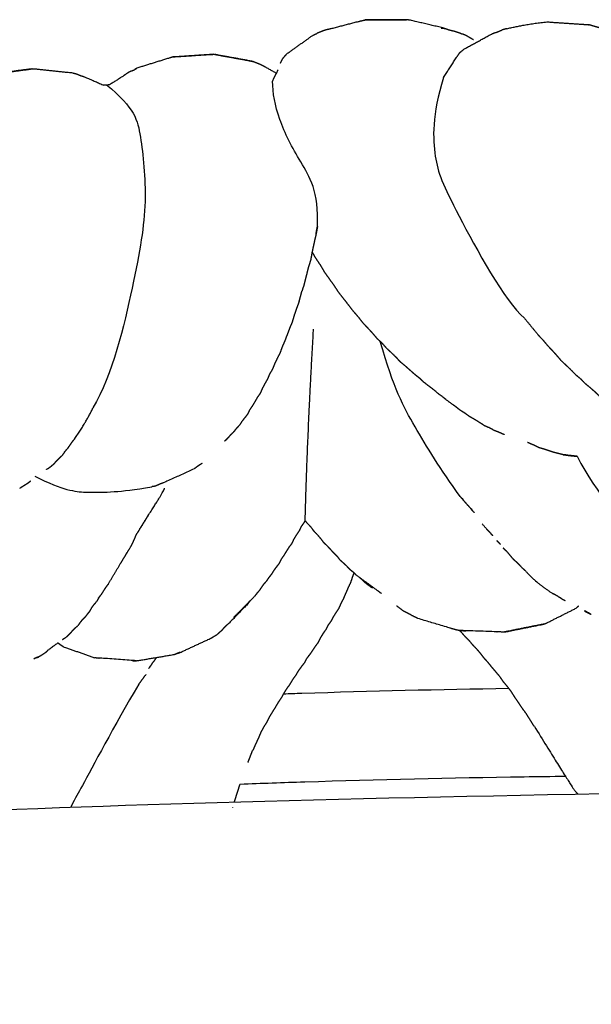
# Model space of a CAD drawing. Header units: millimetres. Extents: x 1225 to 3243, y -459 to 536.
# Tile 13 of 26: x 2103 to 2205, y 357 to 534. Entities that reach past the tile are written whole.
import ezdxf

# ---------------------------------------------------------------- set-up
doc = ezdxf.new("R2010")
doc.units = ezdxf.units.MM
doc.header["$MEASUREMENT"] = 0
doc.layers.add('Swipe - Sofa 2 seater', color=18, linetype='Continuous', true_color=0x000000)

msp = doc.modelspace()

# ---------------------------------------------------------------- linework, layer by layer
at = {"layer": 'Swipe - Sofa 2 seater', "color": 18, "lineweight": -3, "true_color": 0x000000}
for points, degree, knots in [([(2172.19, 534.4), (2168.87, 534.39), (2165.55, 534.37), (2165.13, 534.36), (2164.72, 534.35), (2168.08, 534.36), (2171.44, 534.36), (2171.82, 534.38), (2172.19, 534.4)], 2, [0, 0, 0, 1, 1, 2, 2, 3, 3, 4, 4, 4]), ([(2178.39, 532.9), (2178.76, 532.86), (2179.14, 532.82), (2176.06, 533.55), (2172.98, 534.28), (2172.58, 534.34), (2172.19, 534.4)], 2, [0, 0, 0, 1, 1, 2, 2, 3, 3, 3]), ([(2163.48, 534.03), (2161.05, 533.4), (2158.63, 532.77), (2158.19, 532.67), (2157.75, 532.58), (2157.33, 532.43), (2156.91, 532.28)], 2, [3.203732, 3.203732, 3.203732, 4, 4, 5, 5, 6, 6, 6]), ([(2163.48, 534.03), (2163.7, 534.11), (2163.92, 534.18), (2164.32, 534.27), (2164.72, 534.35)], 2, [1.431898, 1.431898, 1.431898, 2, 2, 3, 3, 3]), ([(2197.41, 534.01), (2200.7, 533.79), (2204, 533.57), (2204.43, 533.54), (2204.86, 533.5)], 2, [1, 1, 1, 2, 2, 3, 3, 3]), ([(2208.16, 532.53), (2207.82, 532.66), (2207.47, 532.79), (2207.02, 532.9), (2206.56, 533.01), (2206.13, 533.14), (2205.7, 533.27), (2205.28, 533.39), (2204.86, 533.5)], 2, [0.222201, 0.222201, 0.222201, 1, 1, 2, 2, 3, 3, 4, 4, 4]), ([(2150.69, 528.29), (2152.98, 529.91), (2155.26, 531.53), (2155.67, 531.74), (2156.08, 531.94)], 2, [2, 2, 2, 3, 3, 4, 4, 4]), ([(2179.85, 532.57), (2180.23, 532.48), (2180.62, 532.39), (2181.01, 532.27), (2181.39, 532.16)], 2, [3.002367, 3.002367, 3.002367, 4, 4, 5, 5, 5]), ([(2181.77, 528.49), (2182.15, 528.81), (2182.54, 529.13), (2185.05, 530.5), (2187.56, 531.88), (2188.01, 532.04), (2188.46, 532.19)], 2, [0, 0, 0, 1, 1, 2, 2, 3, 3, 3]), ([(2184.21, 530.77), (2184, 530.9), (2183.78, 531.02), (2183.38, 531.26), (2182.98, 531.5), (2182.57, 531.68), (2182.15, 531.86)], 2, [7.472694, 7.472694, 7.472694, 8, 8, 9, 9, 10, 10, 10]), ([(2130.27, 527.72), (2129.99, 527.64), (2129.72, 527.56), (2126.72, 526.63), (2123.73, 525.69)], 2, [-1, -1, -1, 0, 0, 1, 1, 1]), ([(2137.57, 528.18), (2137.26, 528.17), (2136.95, 528.16), (2133.61, 527.94), (2130.27, 527.72), (2130.54, 527.73), (2130.81, 527.73), (2134.19, 527.95), (2137.57, 528.18)], 2, [0, 0, 0, 1, 1, 2, 2, 3, 3, 4, 4, 4]), ([(2138.19, 528.06), (2141.4, 527.48), (2144.62, 526.89), (2144.27, 526.96), (2143.92, 527.03), (2140.74, 527.61), (2137.57, 528.18), (2137.88, 528.12), (2138.19, 528.06)], 2, [0, 0, 0, 1, 1, 2, 2, 3, 3, 4, 4, 4]), ([(2149.51, 526.56), (2149.75, 527.02), (2149.99, 527.49), (2150.34, 527.89), (2150.69, 528.29)], 2, [0, 0, 0, 1, 1, 2, 2, 2]), ([(2178.84, 524.01), (2179.98, 525.79), (2181.13, 527.57), (2181.45, 528.03), (2181.77, 528.49)], 2, [1, 1, 1, 2, 2, 3, 3, 3]), ([(2098.29, 524.68), (2101.58, 525.13), (2104.88, 525.57), (2104.54, 525.52), (2104.2, 525.47), (2100.93, 525.02), (2097.65, 524.57), (2097.97, 524.62), (2098.29, 524.68)], 2, [0, 0, 0, 1, 1, 2, 2, 3, 3, 4, 4, 4]), ([(2104.88, 525.57), (2105.22, 525.57), (2105.56, 525.56), (2108.85, 525.21), (2112.14, 524.86)], 2, [1, 1, 1, 2, 2, 3, 3, 3]), ([(2123.35, 525.44), (2123.54, 525.57), (2123.73, 525.69), (2123.51, 525.55), (2123.28, 525.41)], 2, [1.914656, 1.914656, 1.914656, 2, 2, 2.998523, 2.998523, 2.998523]), ([(2144.62, 526.89), (2144.96, 526.77), (2145.3, 526.64), (2145.64, 526.5), (2145.98, 526.35), (2146.33, 526.17), (2146.67, 525.99), (2147.73, 525.38), (2148.8, 524.78)], 2, [4, 4, 4, 5, 5, 6, 6, 7, 7, 7.416821, 7.416821, 7.416821]), ([(2112.14, 524.86), (2112.51, 524.76), (2112.88, 524.66), (2113.22, 524.52), (2113.56, 524.37), (2113.93, 524.25), (2114.31, 524.12), (2116.06, 523.37), (2117.81, 522.61)], 2, [2, 2, 2, 3, 3, 4, 4, 5, 5, 5.635275, 5.635275, 5.635275]), ([(2122.75, 525.19), (2122.49, 525.06), (2122.23, 524.93), (2121.98, 524.76), (2121.73, 524.6), (2121.45, 524.4), (2121.17, 524.2), (2120.01, 523.47), (2118.85, 522.74)], 2, [1, 1, 1, 2, 2, 3, 3, 4, 4, 4.523833, 4.523833, 4.523833]), ([(2122.75, 525.19), (2123.01, 525.3), (2123.28, 525.41), (2123.32, 525.43), (2123.35, 525.44)], 2, [0, 0, 0, 1, 1, 1.013001, 1.013001, 1.013001]), ([(2156.17, 497.22), (2156.06, 496.6), (2155.95, 495.99), (2155.76, 495.16), (2155.57, 494.33), (2155.4, 493.55), (2155.23, 492.77), (2155.09, 492), (2154.95, 491.23), (2154.72, 490.48), (2154.49, 489.72), (2154.3, 488.95), (2154.11, 488.18), (2153.91, 487.42), (2153.72, 486.66), (2153.55, 486.15), (2153.38, 485.64)], 2, [9.652401, 9.652401, 9.652401, 10, 10, 11, 11, 12, 12, 13, 13, 14, 14, 15, 15, 16, 16, 16.706309, 16.706309, 16.706309]), ([(2155.93, 495.91), (2155.99, 496.27), (2156.05, 496.63), (2156.11, 496.92), (2156.16, 497.21)], 2, [6.5265251, 6.5265251, 6.5265251, 7, 7, 7.3984231, 7.3984231, 7.3984231]), ([(2155.2, 492.65), (2155.45, 492.22), (2155.69, 491.79), (2156.16, 491.09), (2156.63, 490.38), (2157.03, 489.7), (2157.43, 489.03), (2157.88, 488.4), (2158.33, 487.77), (2158.77, 487.16), (2159.2, 486.54), (2159.61, 485.93), (2160.01, 485.31), (2160.47, 484.75), (2160.93, 484.18), (2161.36, 483.62), (2161.78, 483.07), (2162.19, 482.54), (2162.61, 482.01), (2163.05, 481.5), (2163.49, 481), (2163.88, 480.49), (2164.28, 479.97), (2164.73, 479.5), (2165.18, 479.03), (2165.61, 478.56), (2166.04, 478.09), (2166.44, 477.62), (2166.83, 477.15), (2167.3, 476.72), (2167.76, 476.29), (2168.15, 475.85), (2168.53, 475.41), (2168.98, 474.99), (2169.43, 474.58), (2169.86, 474.16), (2170.28, 473.75), (2170.66, 473.34), (2171.04, 472.92)], 2, [-17.574233, -17.574233, -17.574233, -17, -17, -16, -16, -15, -15, -14, -14, -13, -13, -12, -12, -11, -11, -10, -10, -9, -9, -8, -8, -7, -7, -6, -6, -5, -5, -4, -4, -3, -3, -2, -2, -1, -1, 0, 0, 1, 1, 1]), ([(2152.43, 482.54), (2152.21, 481.92), (2151.99, 481.29), (2151.81, 480.66), (2151.62, 480.03)], 2, [2.000682, 2.000682, 2.000682, 3, 3, 4, 4, 4]), ([(2151.62, 480.03), (2151.38, 479.45), (2151.13, 478.86), (2150.92, 478.29), (2150.7, 477.73), (2150.5, 477.18), (2150.29, 476.64), (2150.06, 476.11), (2149.83, 475.59), (2149.64, 475.07), (2149.45, 474.54), (2149.2, 474.05), (2148.95, 473.56), (2148.72, 473.07), (2148.49, 472.59), (2148.3, 472.11), (2148.1, 471.63), (2147.84, 471.18), (2147.57, 470.73), (2147.39, 470.27), (2147.2, 469.82), (2146.95, 469.39), (2146.69, 468.95), (2146.47, 468.52), (2146.24, 468.1), (2146.06, 467.67), (2145.88, 467.25), (2145.6, 466.85), (2145.33, 466.46), (2145.1, 466.07), (2144.88, 465.68), (2144.66, 465.3), (2144.43, 464.93), (2144.18, 464.56), (2143.93, 464.2), (2143.76, 463.83), (2143.59, 463.47), (2143.32, 463.13), (2143.05, 462.79), (2142.8, 462.47), (2142.55, 462.14), (2142.35, 461.83), (2142.15, 461.52)], 2, [-12, -12, -12, -11, -11, -10, -10, -9, -9, -8, -8, -7, -7, -6, -6, -5, -5, -4, -4, -3, -3, -2, -2, -1, -1, 0, 0, 1, 1, 2, 2, 3, 3, 4, 4, 5, 5, 6, 6, 7, 7, 8, 8, 9, 9, 9]), ([(2200, 473.1), (2199.63, 473.54), (2199.25, 473.99), (2198.85, 474.44), (2198.44, 474.88), (2198.01, 475.33), (2197.59, 475.78), (2197.19, 476.26), (2196.8, 476.74)], 2, [3, 3, 3, 4, 4, 5, 5, 6, 6, 6.996544, 6.996544, 6.996544]), ([(2171.04, 472.92), (2171.5, 472.55), (2171.97, 472.17), (2172.39, 471.79), (2172.81, 471.42), (2173.22, 471.05), (2173.64, 470.69), (2174.08, 470.34), (2174.52, 469.99)], 2, [0, 0, 0, 1, 1, 2, 2, 3, 3, 3.99546, 3.99546, 3.99546]), ([(2200, 473.1), (2200.45, 472.68), (2200.9, 472.27), (2201.33, 471.85), (2201.76, 471.44), (2202.16, 471.02), (2202.56, 470.61), (2203.01, 470.23), (2203.47, 469.86), (2203.84, 469.47), (2204.22, 469.08), (2204.66, 468.72), (2205.1, 468.36), (2205.51, 468), (2205.92, 467.64), (2206.3, 467.28), (2206.68, 466.91), (2207.14, 466.59), (2207.6, 466.26), (2208.01, 465.94), (2208.43, 465.62), (2208.83, 465.31), (2209.23, 465)], 2, [-8, -8, -8, -7, -7, -6, -6, -5, -5, -4, -4, -3, -3, -2, -2, -1, -1, 0, 0, 1, 1, 2, 2, 3, 3, 3]), ([(2181.83, 464.2), (2181.44, 464.52), (2181.04, 464.83), (2180.61, 465.14), (2180.18, 465.45), (2179.74, 465.77), (2179.3, 466.09), (2177.28, 467.69), (2175.25, 469.28)], 2, [1, 1, 1, 2, 2, 3, 3, 4, 4, 5, 5, 5]), ([(2185.99, 461.57), (2185.6, 461.81), (2185.21, 462.06), (2184.81, 462.31), (2184.4, 462.57), (2183.95, 462.82), (2183.51, 463.07)], 2, [0, 0, 0, 1, 1, 2, 2, 3, 3, 3]), ([(2139.46, 458.64), (2139.62, 458.76), (2139.78, 458.89), (2139.98, 459.12), (2140.19, 459.36), (2140.41, 459.61), (2140.64, 459.86), (2140.92, 460.12), (2141.19, 460.38), (2140.33, 459.51), (2139.46, 458.64)], 2, [2.40892, 2.40892, 2.40892, 3, 3, 4, 4, 5, 5, 6, 6, 6.510285, 6.510285, 6.510285]), ([(2187.7, 460.72), (2188.14, 460.54), (2188.59, 460.37), (2189.01, 460.19), (2189.43, 460.01), (2189.58, 459.94), (2189.73, 459.87)], 2, [0, 0, 0, 1, 1, 2, 2, 2.390962, 2.390962, 2.390962]), ([(2112.03, 458.47), (2111.81, 458.15), (2111.59, 457.82), (2111.37, 457.52), (2111.16, 457.21)], 2, [3.003204, 3.003204, 3.003204, 4, 4, 5, 5, 5]), ([(2198.55, 456.66), (2198.16, 456.8), (2197.77, 456.93), (2197.35, 457.07), (2196.93, 457.21), (2196.49, 457.33), (2196.05, 457.45), (2195.65, 457.65), (2195.25, 457.85), (2194.83, 458.03), (2194.41, 458.21), (2194.16, 458.32), (2193.91, 458.43)], 2, [7, 7, 7, 8, 8, 9, 9, 10, 10, 11, 11, 12, 12, 12.585237, 12.585237, 12.585237]), ([(2200.23, 456.24), (2199.81, 456.35), (2199.38, 456.45), (2198.97, 456.56), (2198.55, 456.66)], 2, [0, 0, 0, 1, 1, 2, 2, 2]), ([(2108.88, 454.62), (2109.07, 454.86), (2109.26, 455.09), (2109.5, 455.33), (2109.75, 455.58), (2110.02, 455.83), (2110.28, 456.08)], 2, [0, 0, 0, 1, 1, 2, 2, 3, 3, 3]), ([(2202.82, 455.94), (2201.53, 456.09), (2200.23, 456.24), (2200.67, 456.18), (2201.11, 456.12), (2201.53, 456.07), (2201.95, 456.02), (2202.37, 455.98), (2202.78, 455.94)], 2, [3.618649, 3.618649, 3.618649, 4, 4, 5, 5, 6, 6, 6.995274, 6.995274, 6.995274]), ([(2107.45, 453.58), (2107.68, 453.72), (2107.92, 453.85), (2108.16, 454.04), (2108.4, 454.22), (2108.64, 454.42), (2108.88, 454.62)], 2, [7.179074, 7.179074, 7.179074, 8, 8, 9, 9, 10, 10, 10]), ([(2133.99, 453.66), (2131.26, 452.42), (2128.52, 451.18), (2128.25, 451.08), (2127.98, 450.99), (2127.74, 450.88), (2127.49, 450.77), (2127.28, 450.68), (2127.06, 450.58), (2126.72, 450.52), (2126.39, 450.47)], 2, [12, 12, 12, 13, 13, 14, 14, 15, 15, 16, 16, 16.099635, 16.099635, 16.099635]), ([(2135.43, 454.64), (2135.16, 454.47), (2134.89, 454.31), (2134.65, 454.14), (2134.41, 453.97)], 2, [0, 0, 0, 1, 1, 2, 2, 2]), ([(2104.6, 451.46), (2104.36, 451.27), (2104.12, 451.08), (2103.86, 450.91), (2103.59, 450.75), (2103.35, 450.6), (2103.1, 450.45), (2102.88, 450.3), (2102.66, 450.15)], 2, [0, 0, 0, 1, 1, 2, 2, 3, 3, 4, 4, 4]), ([(2181.84, 448.69), (2183.1, 447.25), (2184.37, 445.8), (2184.04, 446.17), (2183.7, 446.55), (2182.81, 447.56), (2181.92, 448.58)], 2, [0.997737, 0.997737, 0.997737, 1.998575, 1.998575, 2.999412, 2.999412, 3.701693, 3.701693, 3.701693]), ([(2125.69, 445.19), (2124.97, 444.03), (2124.24, 442.87), (2123.98, 442.46), (2123.72, 442.06)], 2, [2.282272, 2.282272, 2.282272, 3, 3, 4, 4, 4]), ([(2124.23, 442.87), (2124.98, 444.08), (2125.74, 445.28), (2125.74, 445.29), (2125.74, 445.29)], 2, [0.2525506, 0.2525506, 0.2525506, 1, 1, 1.0029222, 1.0029222, 1.0029222]), ([(2147.1, 433.59), (2147.3, 433.89), (2147.5, 434.2), (2147.75, 434.51), (2148, 434.81), (2148.19, 435.13), (2148.38, 435.45), (2148.62, 435.78), (2148.86, 436.1), (2149.12, 436.44), (2149.38, 436.77), (2149.54, 437.12), (2149.7, 437.47), (2149.95, 437.82), (2150.2, 438.16), (2150.41, 438.52), (2150.63, 438.87), (2150.85, 439.22), (2151.07, 439.58), (2151.34, 439.94), (2151.62, 440.29), (2151.8, 440.68), (2151.97, 441.06), (2152.2, 441.43), (2152.43, 441.81), (2152.68, 442.19), (2152.94, 442.56), (2153.13, 442.96), (2153.31, 443.35), (2153.58, 443.73), (2153.85, 444.11), (2153.91, 444.24), (2153.97, 444.36)], 2, [0, 0, 0, 1, 1, 2, 2, 3, 3, 4, 4, 5, 5, 6, 6, 7, 7, 8, 8, 9, 9, 10, 10, 11, 11, 12, 12, 13, 13, 14, 14, 15, 15, 15.30623, 15.30623, 15.30623]), ([(2153.97, 444.36), (2154.09, 444.19), (2154.22, 444.02), (2154.56, 443.67), (2154.9, 443.33), (2155.17, 442.96), (2155.43, 442.59), (2155.76, 442.25), (2156.09, 441.91), (2156.39, 441.57), (2156.69, 441.22), (2156.95, 440.87), (2157.2, 440.52), (2157.54, 440.2), (2157.89, 439.88), (2158.18, 439.56), (2158.47, 439.24), (2158.76, 438.93), (2159.05, 438.61), (2159.37, 438.31), (2159.68, 438), (2159.92, 437.68), (2160.16, 437.36), (2160.49, 437.07), (2160.82, 436.78), (2161.13, 436.5), (2161.43, 436.21), (2161.7, 435.93), (2161.96, 435.65)], 2, [-4.447766, -4.447766, -4.447766, -4, -4, -3, -3, -2, -2, -1, -1, 0, 0, 1, 1, 2, 2, 3, 3, 4, 4, 5, 5, 6, 6, 7, 7, 8, 8, 9, 9, 9]), ([(2187.68, 441.67), (2187.47, 441.91), (2187.26, 442.15), (2186.93, 442.48), (2186.61, 442.82), (2186.19, 443.31), (2185.76, 443.8)], 2, [0.321657, 0.321657, 0.321657, 1, 1, 2, 2, 2.338723, 2.338723, 2.338723]), ([(2121.84, 438.41), (2122.27, 439.12), (2122.7, 439.83), (2122.77, 439.95), (2122.83, 440.06)], 2, [-0.4380239, -0.4380239, -0.4380239, 0, 0, 0.3045619, 0.3045619, 0.3045619]), ([(2190.2, 438.82), (2190.2, 438.82), (2190.2, 438.82), (2190.13, 438.91), (2190.06, 438.99)], 2, [3.99998318, 3.99998318, 3.99998318, 4, 4, 4.05674759, 4.05674759, 4.05674759]), ([(2193.61, 435.29), (2193.32, 435.56), (2193.02, 435.82), (2192.76, 436.1), (2192.49, 436.38)], 2, [0, 0, 0, 1, 1, 2, 2, 2]), ([(2167.66, 431.26), (2167.35, 431.5), (2167.04, 431.74), (2165.08, 433.17), (2163.12, 434.6)], 2, [0, 0, 0, 1, 1, 2, 2, 2]), ([(2164.83, 433.16), (2164.57, 433.4), (2164.32, 433.64), (2164.05, 433.88), (2163.78, 434.12)], 2, [0, 0, 0, 1, 1, 2, 2, 2]), ([(2118.1, 432.36), (2117.89, 432.03), (2117.68, 431.7), (2117.48, 431.38), (2117.28, 431.06)], 2, [3.002374, 3.002374, 3.002374, 4, 4, 5, 5, 5]), ([(2145.8, 431.87), (2145.98, 432.15), (2146.17, 432.43), (2146.37, 432.72), (2146.58, 433.01)], 2, [0, 0, 0, 1, 1, 2, 2, 2]), ([(2162.11, 433.23), (2161.87, 432.72), (2161.63, 432.22), (2161.42, 431.73), (2161.21, 431.24), (2161.01, 430.77), (2160.81, 430.31), (2160.58, 429.86), (2160.35, 429.42), (2160.16, 428.98), (2159.97, 428.55), (2159.72, 428.17), (2159.46, 427.8), (2159.23, 427.42), (2158.99, 427.05), (2158.79, 426.66), (2158.59, 426.28), (2158.32, 425.91), (2158.04, 425.54), (2157.85, 425.16), (2157.66, 424.77), (2157.39, 424.39), (2157.13, 424.02), (2156.9, 423.63), (2156.66, 423.25), (2156.47, 422.85), (2156.28, 422.46), (2155.99, 422.07), (2155.71, 421.69), (2155.47, 421.33), (2155.23, 420.97), (2154.99, 420.62), (2154.75, 420.27), (2154.48, 419.92), (2154.2, 419.56), (2154.01, 419.19), (2153.82, 418.82), (2153.53, 418.45), (2153.24, 418.08), (2152.97, 417.7), (2152.7, 417.32), (2152.47, 416.94), (2152.24, 416.55), (2151.96, 416.16), (2151.68, 415.77), (2151.44, 415.37), (2151.21, 414.96), (2150.91, 414.55), (2150.61, 414.14), (2150.36, 413.74), (2150.12, 413.34), (2149.89, 412.93), (2149.66, 412.52), (2149.38, 412.1), (2149.09, 411.68), (2148.85, 411.26), (2148.61, 410.84), (2148.33, 410.41), (2148.06, 409.98), (2147.79, 409.54), (2147.52, 409.1), (2147.3, 408.65), (2147.09, 408.2), (2146.8, 407.74), (2146.51, 407.28), (2146.26, 406.81), (2146, 406.34)], 2, [-27, -27, -27, -26, -26, -25, -25, -24, -24, -23, -23, -22, -22, -21, -21, -20, -20, -19, -19, -18, -18, -17, -17, -16, -16, -15, -15, -14, -14, -13, -13, -12, -12, -11, -11, -10, -10, -9, -9, -8, -8, -7, -7, -6, -6, -5, -5, -4, -4, -3, -3, -2, -2, -1, -1, 0, 0, 1, 1, 2, 2, 3, 3, 4, 4, 5, 5, 6, 6, 6]), ([(2166.04, 432.26), (2165.43, 432.71), (2164.83, 433.16), (2165.14, 432.94), (2165.45, 432.72), (2165.68, 432.54), (2165.91, 432.35)], 2, [-1.312653, -1.312653, -1.312653, -1, -1, 0, 0, 0.850624, 0.850624, 0.850624]), ([(2116.83, 430.44), (2116.83, 430.44), (2116.83, 430.44), (2116.65, 430.13), (2116.47, 429.81)], 2, [2.999221, 2.999221, 2.999221, 3, 3, 4, 4, 4]), ([(2144.9, 430.8), (2143.23, 429.11), (2141.56, 427.41), (2141.31, 427.18), (2141.07, 426.94)], 2, [4, 4, 4, 5, 5, 6, 6, 6]), ([(2199.46, 430.73), (2199.6, 430.65), (2199.74, 430.57), (2199.97, 430.42), (2200.19, 430.26), (2200.46, 430.13), (2200.72, 429.99)], 2, [9.507741, 9.507741, 9.507741, 10, 10, 11, 11, 12, 12, 12]), ([(2115.54, 428.64), (2115.76, 428.93), (2115.98, 429.23), (2116.23, 429.52), (2116.47, 429.81)], 2, [0, 0, 0, 1, 1, 2, 2, 2]), ([(2143.95, 429.83), (2143.77, 429.59), (2143.59, 429.35), (2141.94, 427.65), (2140.29, 425.94), (2140.05, 425.73), (2139.8, 425.52)], 2, [0, 0, 0, 1, 1, 2, 2, 3, 3, 3]), ([(2171.5, 428.23), (2171.81, 428.07), (2172.12, 427.92), (2172.41, 427.77), (2172.69, 427.61)], 2, [0, 0, 0, 1, 1, 2, 2, 2]), ([(2196.89, 425.79), (2197.17, 425.91), (2197.45, 426.02), (2200.05, 427.33), (2202.65, 428.63)], 2, [0, 0, 0, 1, 1, 2, 2, 2]), ([(2115.2, 428.05), (2114.99, 427.79), (2114.78, 427.52), (2114.57, 427.25), (2114.37, 426.99), (2114.11, 426.74), (2113.85, 426.49), (2113.66, 426.24), (2113.46, 425.99), (2113.29, 425.74), (2113.11, 425.49)], 2, [0, 0, 0, 1, 1, 2, 2, 3, 3, 4, 4, 5, 5, 5]), ([(2174.23, 426.79), (2173.96, 426.91), (2173.69, 427.04), (2173.42, 427.17), (2173.15, 427.3)], 2, [0, 0, 0, 1, 1, 2, 2, 2]), ([(2181.58, 424.63), (2181.32, 424.69), (2181.06, 424.74), (2180.8, 424.82), (2180.54, 424.89), (2180.25, 424.98), (2179.96, 425.07), (2177.1, 425.93), (2174.23, 426.79)], 2, [-1, -1, -1, 0, 0, 1, 1, 2, 2, 3, 3, 3]), ([(2204.15, 428.18), (2204.77, 427.84), (2205.39, 427.5), (2205.14, 427.63), (2204.88, 427.77), (2204.62, 427.9), (2204.36, 428.04), (2204.25, 428.11), (2204.15, 428.18)], 2, [1.69934, 1.69934, 1.69934, 2, 2, 3, 3, 4, 4, 4.445568, 4.445568, 4.445568]), ([(2111.45, 423.83), (2111.65, 424.02), (2111.85, 424.21), (2112.02, 424.42), (2112.18, 424.62), (2112.4, 424.84), (2112.61, 425.06)], 2, [0, 0, 0, 1, 1, 2, 2, 3, 3, 3]), ([(2139.8, 425.52), (2139.57, 425.31), (2139.35, 425.1), (2139.18, 424.89), (2139.02, 424.68), (2138.81, 424.49), (2138.59, 424.31), (2138.39, 424.12), (2138.18, 423.94)], 2, [-3.000357, -3.000357, -3.000357, -2.000268, -2.000268, -1.000178, -1.000178, -0.000089, -0.000089, 1, 1, 1]), ([(2189.86, 424.36), (2190.13, 424.43), (2190.4, 424.49), (2193.64, 425.14), (2196.89, 425.79), (2196.62, 425.73), (2196.34, 425.67), (2193.1, 425.02), (2189.86, 424.36)], 2, [0, 0, 0, 1, 1, 2, 2, 3, 3, 4, 4, 4]), ([(2110.37, 423.03), (2110.48, 423.1), (2110.59, 423.17), (2110.82, 423.32), (2111.05, 423.47), (2111.25, 423.65), (2111.45, 423.83)], 2, [1.446816, 1.446816, 1.446816, 2, 2, 3, 3, 4, 4, 4]), ([(2131.52, 420.68), (2134.19, 421.92), (2136.86, 423.16), (2137.06, 423.27), (2137.26, 423.38)], 2, [-1, -1, -1, 0, 0, 1, 1, 1]), ([(2137.26, 423.38), (2137.47, 423.51), (2137.68, 423.64), (2137.93, 423.79), (2138.18, 423.94)], 2, [0, 0, 0, 1, 1, 2, 2, 2]), ([(2189.86, 424.36), (2189.59, 424.35), (2189.32, 424.34), (2189.05, 424.37), (2188.79, 424.39), (2188.53, 424.4), (2188.28, 424.4), (2184.93, 424.52), (2181.58, 424.63), (2181.87, 424.62), (2182.15, 424.62), (2182.41, 424.59), (2182.66, 424.57), (2182.75, 424.58), (2182.84, 424.59)], 2, [-6, -6, -6, -5, -5, -4, -4, -3, -3, -2, -2, -1, -1, 0, 0, 0.331738, 0.331738, 0.331738]), ([(2181.72, 424.62), (2181.84, 424.5), (2181.97, 424.38), (2182.29, 424), (2182.62, 423.63), (2182.99, 423.26), (2183.37, 422.88), (2183.69, 422.49), (2184.02, 422.09), (2184.4, 421.7), (2184.78, 421.31), (2185.11, 420.91), (2185.44, 420.52), (2185.75, 420.12), (2186.06, 419.72), (2186.43, 419.32), (2186.79, 418.92), (2187.12, 418.5), (2187.44, 418.09), (2187.8, 417.68), (2188.16, 417.26), (2188.52, 416.83), (2188.88, 416.41), (2189.18, 415.96), (2189.48, 415.52), (2189.86, 415.07), (2190.24, 414.62), (2190.59, 414.16), (2190.94, 413.69), (2191.25, 413.21), (2191.55, 412.72), (2191.9, 412.22), (2192.24, 411.71), (2192.58, 411.2), (2192.92, 410.69), (2193.3, 410.18), (2193.69, 409.67)], 2, [-7.337695, -7.337695, -7.337695, -7, -7, -6, -6, -5, -5, -4, -4, -3, -3, -2, -2, -1, -1, 0, 0, 1, 1, 2, 2, 3, 3, 4, 4, 5, 5, 6, 6, 7, 7, 8, 8, 9, 9, 10, 10, 10]), ([(2109.53, 422.41), (2108.63, 421.73), (2107.72, 421.06), (2107.53, 420.87), (2107.34, 420.68), (2107.12, 420.53), (2106.9, 420.38), (2106.71, 420.25), (2106.51, 420.12), (2106.32, 420.01), (2106.12, 419.89)], 2, [4.513505, 4.513505, 4.513505, 5, 5, 6, 6, 7, 7, 8, 8, 9, 9, 9]), ([(2109.54, 422.4), (2109.63, 422.34), (2109.72, 422.27), (2109.94, 422.11), (2110.17, 421.95)], 2, [-0.309024, -0.309024, -0.309024, 0, 0, 1, 1, 1]), ([(2110.17, 421.95), (2110.35, 421.83), (2110.53, 421.7), (2113.32, 420.72), (2116.11, 419.74)], 2, [0, 0, 0, 1, 1, 2, 2, 2]), ([(2105.2, 419.55), (2105.29, 419.57), (2105.38, 419.58), (2105.53, 419.67), (2105.67, 419.75), (2105.9, 419.82), (2106.12, 419.89), (2105.66, 419.72), (2105.2, 419.55)], 2, [5.53085, 5.53085, 5.53085, 6, 6, 7, 7, 8, 8, 8.178183, 8.178183, 8.178183]), ([(2122.88, 419.24), (2123.05, 419.2), (2123.22, 419.17), (2123.44, 419.17), (2123.67, 419.18), (2120.36, 419.43), (2117.05, 419.67), (2116.83, 419.66), (2116.6, 419.66), (2116.35, 419.7), (2116.11, 419.74)], 2, [-3.697241, -3.697241, -3.697241, -3, -3, -2, -2, -1, -1, 0, 0, 1, 1, 1]), ([(2123.67, 419.18), (2126.93, 419.73), (2130.2, 420.28), (2130.42, 420.32), (2130.64, 420.37)], 2, [0, 0, 0, 1, 1, 2, 2, 2]), ([(2127.23, 419.78), (2126.8, 419.16), (2126.36, 418.55), (2126.11, 418.17), (2125.85, 417.79), (2126.55, 418.79), (2127.26, 419.78)], 2, [0.553337, 0.553337, 0.553337, 1, 1, 2, 2, 2.727125, 2.727125, 2.727125]), ([(2131.26, 420.64), (2131.15, 420.59), (2131.05, 420.54), (2130.85, 420.45), (2130.64, 420.37), (2130.82, 420.45), (2131, 420.53)], 2, [-1.03916, -1.03916, -1.03916, -1, -1, 0, 0, 0.06687, 0.06687, 0.06687]), ([(2131, 420.53), (2131.02, 420.54), (2131.05, 420.54), (2131.28, 420.61), (2131.52, 420.68), (2131.39, 420.66), (2131.26, 420.64)], 2, [-0.008052, -0.008052, -0.008052, 0, 0, 1, 1, 1.040072, 1.040072, 1.040072]), ([(2150.08, 413.26), (2151.17, 413.3), (2152.27, 413.33), (2153.37, 413.37), (2165.76, 413.76), (2178.14, 414.05), (2190.53, 414.25)], 3, [66.702568, 66.702568, 66.702568, 66.702568, 70.000885, 70.000885, 70.000885, 107.169134, 107.169134, 107.169134, 107.169134]), ([(2195.16, 407.38), (2195.08, 407.49), (2195, 407.6), (2194.67, 408.13), (2194.35, 408.65), (2194.02, 409.16), (2193.69, 409.67)], 2, [12.791408, 12.791408, 12.791408, 13, 13, 14, 14, 14.996917, 14.996917, 14.996917]), ([(2146, 406.34), (2145.79, 405.84), (2145.59, 405.35), (2145.35, 404.84), (2145.11, 404.33), (2144.88, 403.82), (2144.65, 403.3), (2144.58, 403.18), (2144.52, 403.05)], 2, [10.001703, 10.001703, 10.001703, 11, 11, 12, 12, 13, 13, 13.247507, 13.247507, 13.247507]), ([(2143.67, 400.88), (2143.89, 401.44), (2144.11, 402), (2144.31, 402.52), (2144.52, 403.05)], 2, [2.004377, 2.004377, 2.004377, 3, 3, 3.942351, 3.942351, 3.942351]), ([(2200.73, 398.39), (2198.26, 398.36), (2195.78, 398.33), (2193.31, 398.29), (2180.16, 398.09), (2167.01, 397.79), (2153.88, 397.38), (2150, 397.25), (2146.12, 397.12), (2142.25, 396.98)], 3, [182.86062, 182.86062, 182.86062, 182.86062, 190.287968, 190.287968, 190.287968, 229.726635, 229.726635, 229.726635, 241.359703, 241.359703, 241.359703, 241.359703]), ([(2141.25, 393.81), (2141.45, 394.46), (2141.65, 395.11), (2141.83, 395.67), (2142.02, 396.24), (2142.13, 396.61), (2142.25, 396.98)], 2, [3.76769, 3.76769, 3.76769, 5, 5, 6, 6, 6.625331, 6.625331, 6.625331])]:
    msp.add_open_spline(points, degree=degree, knots=knots, dxfattribs=at)
for points, degree in [([(2179.14, 532.82), (2179.49, 532.7), (2179.84, 532.57)], 2), ([(2190.19, 532.78), (2189.74, 532.66), (2189.29, 532.53)], 2), ([(2156.91, 532.28), (2156.5, 532.11), (2156.08, 531.94)], 2), ([(2181.39, 532.16), (2181.77, 532.01), (2182.15, 531.86)], 2), ([(2188.46, 532.19), (2188.87, 532.36), (2189.29, 532.53)], 2), ([(2148.1, 523.37), (2148.6, 524.37), (2149.09, 525.37)], 2), ([(2117.61, 522.7), (2118.03, 522.71), (2118.44, 522.72), (2118.85, 522.74)], 3), ([(2152.9, 483.83), (2153.14, 484.74), (2153.38, 485.64)], 2), ([(2152.9, 483.83), (2152.66, 483.19), (2152.43, 482.55)], 2), ([(2193.36, 480.76), (2194.63, 479.23), (2195.89, 477.69)], 2), ([(2196.8, 476.74), (2196.34, 477.22), (2195.89, 477.69)], 2), ([(2175.25, 469.28), (2174.89, 469.64), (2174.52, 469.99)], 2), ([(2182.7, 463.66), (2182.27, 463.93), (2181.83, 464.2)], 2), ([(2183.51, 463.07), (2183.1, 463.37), (2182.7, 463.66)], 2), ([(2141.19, 460.38), (2141.41, 460.66), (2141.62, 460.94)], 2), ([(2141.62, 460.94), (2141.88, 461.23), (2142.15, 461.52)], 2), ([(2185.99, 461.57), (2186.44, 461.36), (2186.88, 461.15)], 2), ([(2187.7, 460.72), (2187.29, 460.94), (2186.88, 461.15)], 2), ([(2112.57, 459.14), (2112.3, 458.8), (2112.03, 458.47)], 2), ([(2110.67, 456.64), (2110.48, 456.36), (2110.28, 456.08)], 2), ([(2110.68, 456.65), (2110.92, 456.93), (2111.16, 457.21)], 2), ([(2134.41, 453.97), (2134.2, 453.82), (2133.99, 453.66)], 2), ([(2189.08, 440.11), (2188.75, 440.43), (2188.42, 440.75)], 2), ([(2190.2, 438.82), (2189.89, 439.13), (2189.57, 439.43)], 2), ([(2120.73, 436.59), (2121.28, 437.49), (2121.83, 438.39)], 2), ([(2121.84, 438.41), (2121.9, 438.54), (2121.96, 438.66)], 2), ([(2190.2, 438.82), (2190.73, 438.18), (2191.27, 437.54)], 2), ([(2191.27, 437.54), (2191.59, 437.25), (2191.92, 436.96)], 2), ([(2161.96, 435.65), (2162.27, 435.39), (2162.59, 435.14)], 2), ([(2192.49, 436.38), (2192.2, 436.67), (2191.92, 436.96)], 2), ([(2146.58, 433.01), (2146.84, 433.3), (2147.1, 433.59)], 2), ([(2162.47, 434.32), (2162.29, 433.77), (2162.11, 433.23)], 2), ([(2162.73, 434.99), (2162.6, 434.66), (2162.47, 434.32)], 2), ([(2163.12, 434.6), (2162.86, 434.87), (2162.59, 435.13)], 2), ([(2118.61, 433.02), (2118.36, 432.69), (2118.1, 432.36)], 2), ([(2145.3, 431.33), (2145.55, 431.6), (2145.8, 431.87)], 2), ([(2116.83, 430.45), (2117.06, 430.75), (2117.28, 431.06)], 2), ([(2145.3, 431.33), (2145.1, 431.07), (2144.9, 430.8)], 2), ([(2199.46, 430.73), (2199.01, 430.97), (2198.55, 431.21)], 2), ([(2115.54, 428.64), (2115.37, 428.35), (2115.2, 428.05)], 2), ([(2170.4, 429.07), (2170.95, 428.65), (2171.5, 428.23)], 2), ([(2203.07, 429), (2202.86, 428.81), (2202.65, 428.63)], 2), ([(2173.15, 427.3), (2172.92, 427.45), (2172.7, 427.61)], 2), ([(2112.62, 425.06), (2112.86, 425.28), (2113.11, 425.49)], 2), ([(2127.39, 419.81), (2127.39, 419.81), (2127.39, 419.81)], 2), ([(2125.34, 416.73), (2124.7, 415.85), (2124.06, 414.98)], 2), ([(2140.96, 392.76), (2140.96, 392.78), (2140.97, 392.79)], 2)]:
    msp.add_open_spline(points, degree=degree, dxfattribs=at)
at = {"layer": 'Swipe - Sofa 2 seater'}
for points, degree in [([(2190.19, 532.78), (2193.44, 533.58), (2197.41, 534.01)], 2), ([(2178.84, 524.01), (2176.74, 517.25), (2177, 508.75), (2179.48, 502.87), (2189.8, 483.79), (2193.36, 480.76)], 3), ([(2118.23, 522.72), (2123.38, 518.5), (2124.35, 514.31), (2125.8, 501.89), (2123.54, 488.33), (2119.35, 470.59), (2115.83, 464.62)], 3), ([(2156.16, 497.21), (2156.49, 503.52), (2152.97, 508.88), (2148.92, 516.59), (2148.13, 521.29), (2148.1, 523.37)], 3), ([(2153.97, 444.36), (2154.34, 459.29), (2155.47, 478.81)], 2), ([(2181.84, 448.69), (2178.23, 453.69), (2173.36, 461.63), (2169.87, 468.08), (2167.46, 476.57)], 3), ([(2112.57, 459.14), (2114.53, 461.94), (2115.83, 464.62)], 2), ([(2202.82, 455.94), (2206.48, 449.03), (2215.38, 439.08), (2220.56, 433.47), (2224.69, 429.03), (2227.55, 426.91), (2229.81, 426.53)], 3), ([(2105.39, 452.34), (2110.52, 449.8), (2114.69, 449.35), (2119.53, 449.54), (2123.22, 449.87), (2126.39, 450.47)], 3), ([(2125.74, 445.28), (2128.39, 449.35), (2128.71, 450.21)], 2), ([(2122.83, 440.06), (2123.28, 441.06), (2123.72, 442.06)], 2), ([(2118.61, 433.02), (2119.67, 434.81), (2120.73, 436.59)], 2), ([(2193.61, 435.29), (2195.3, 433.31), (2198.55, 431.21)], 2)]:
    msp.add_open_spline(points, degree=degree, dxfattribs=at)
for points, degree, knots in [([(2124.06, 414.98), (2119.63, 407.45), (2113.74, 396.38), (2112.81, 394.76), (2111.82, 392.87)], 3, [0, 0, 0, 0, 18.981089, 28.050948, 28.050948, 28.050948, 28.050948]), ([(2195.16, 407.38), (2202.04, 396.24), (2202.74, 395.49), (2202.98, 395.24)], 2, [0, 0, 0, 19.120262, 28.779317, 28.779317, 28.779317]), ([(1899.21, 214.41), (1901.26, 221.06), (1888.54, 240.92), (1890.59, 277.75), (1891.38, 298.6), (1887.3, 314.05), (1882.35, 322.44), (1859.16, 339.76), (1888.77, 355.49), (1971.37, 388.82), (2126.86, 394.14), (2372.5, 397.95), (2540.47, 368.2), (2647.82, 324.24), (2604, 314.86), (2599.88, 299.41), (2600.62, 278.56), (2588.03, 250.86), (2588.57, 219.34), (2580.34, 205.59), (2579.49, 203.97)], 3, [-17.310701, -17.310701, -17.310701, -17.310701, 37.324996, 76.472112, 115.619228, 154.766344, 193.91346, 233.060576, 272.207692, 311.354808, 349.726714, 353.365441, 391.737348, 470.031579, 548.325811, 587.472927, 626.620043, 665.767159, 695.310412, 697.970774, 697.970774, 697.970774, 697.970774])]:
    msp.add_open_spline(points, degree=degree, knots=knots, dxfattribs=at)

doc.saveas('drawing.dxf')
